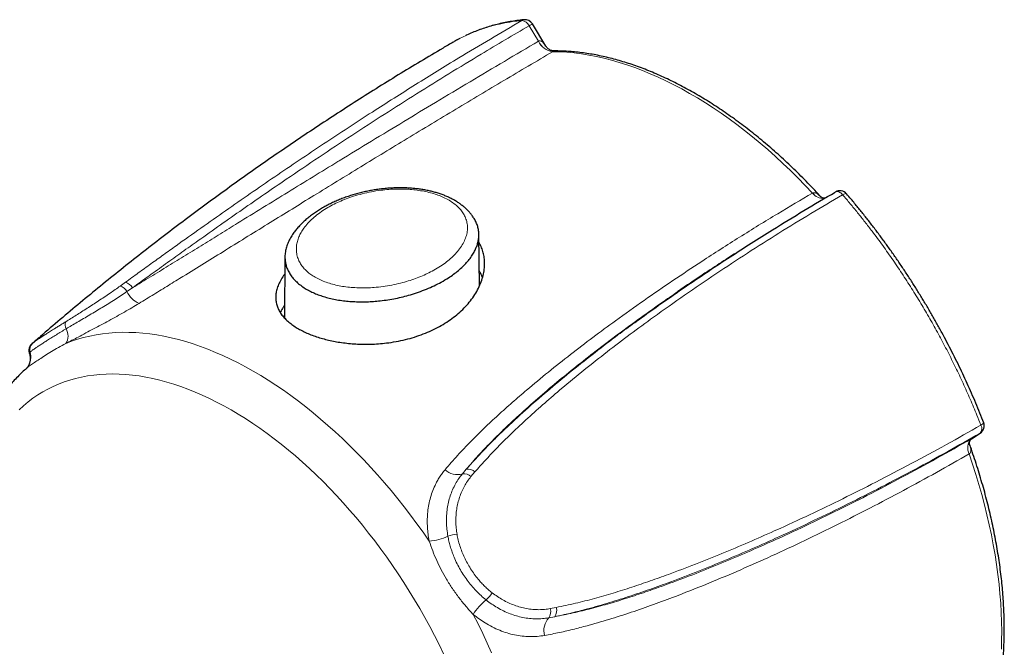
# Model space of a CAD drawing. Header units: millimetres. Extents: x 8 to 913, y 12 to 2661.
# Tile 4 of 39: x 691 to 747, y 192 to 228. Entities that reach past the tile are written whole.
import ezdxf

# ---------------------------------------------------------------- set-up
doc = ezdxf.new("R2010")
doc.units = ezdxf.units.MM

msp = doc.modelspace()

# ---------------------------------------------------------------- linework, layer by layer
at = {"color": 8, "linetype": 'Continuous', "lineweight": 0}
for p, q in [((720.837, 226.362), (720.309, 227.242)), ((720.833, 226.36), (720.837, 226.362)), ((721.637, 225.764), (721.635, 225.763)), ((736.427, 217.73), (736.429, 217.731)), ((697.039, 212.445), (697.342, 212.664)), ((697.735, 212.341), (697.423, 212.128)), ((745.453, 203.753), (745.951, 204.076)), ((745.966, 204.085), (745.951, 204.076)), ((745.449, 203.751), (745.453, 203.753)), ((745.453, 203.753), (745.466, 203.763)), ((745.335, 202.898), (745.333, 202.897)), ((716.503, 201.766), (716.725, 202.028)), ((717.217, 201.871), (716.994, 201.609)), ((721.5, 194.103), (721.842, 194.168)), ((721.758, 193.646), (721.418, 193.582))]:
    msp.add_line(p, q, dxfattribs=at)
at = {"color": 7, "linetype": 'Continuous', "lineweight": 30}
for p, q in [((721.253, 226.081), (720.496, 227.343)), ((717.47, 212.441), (717.441, 215.378)), ((706.411, 214.117), (706.378, 210.635)), ((731.987, 214.27), (731.51, 213.96)), ((692.034, 209.174), (692.062, 209.197)), ((691.708, 207.758), (691.704, 207.754)), ((745.467, 203.762), (745.966, 204.085))]:
    msp.add_line(p, q, dxfattribs=at)
at = {"color": 8, "linetype": 'Continuous', "lineweight": 0, "flags": 128}
for points in [[(719.888, 227.54), (719.961, 227.572), (720.019, 227.583)], [(736.427, 217.73), (736.012, 218.167), (735.592, 218.594), (735.169, 219.011), (734.741, 219.417), (734.311, 219.813), (733.877, 220.198), (733.441, 220.572), (733.002, 220.934), (732.56, 221.285), (732.117, 221.624), (731.672, 221.951), (731.226, 222.266), (730.778, 222.568), (730.33, 222.857), (729.881, 223.134), (729.432, 223.398), (728.983, 223.648), (728.535, 223.885), (728.086, 224.109), (727.639, 224.319), (727.193, 224.515), (726.749, 224.697), (726.306, 224.865), (725.866, 225.019), (725.428, 225.159), (724.992, 225.284), (724.559, 225.395), (724.13, 225.491), (723.704, 225.573), (723.282, 225.641), (722.863, 225.693), (722.449, 225.731), (722.04, 225.754), (721.635, 225.763)], [(738.135, 217.632), (738.082, 217.687), (738.027, 217.733), (737.97, 217.77), (737.914, 217.797), (737.859, 217.812), (737.807, 217.816), (737.76, 217.808), (737.718, 217.788)], [(738.355, 217.686), (738.339, 217.697), (738.305, 217.7), (738.258, 217.689), (738.201, 217.666), (738.135, 217.632)], [(693.946, 209.171), (694.276, 209.3), (694.613, 209.414), (694.956, 209.514), (695.307, 209.6), (695.664, 209.671), (696.027, 209.728), (696.395, 209.771), (696.77, 209.798), (697.15, 209.812), (697.535, 209.811), (697.925, 209.795), (698.32, 209.765), (698.718, 209.72), (699.121, 209.661), (699.528, 209.587), (699.939, 209.499), (700.352, 209.397), (700.769, 209.281), (701.188, 209.15), (701.609, 209.005), (702.033, 208.846), (702.458, 208.674), (702.885, 208.487), (703.313, 208.287), (703.742, 208.074), (704.172, 207.847), (704.602, 207.607), (705.032, 207.354), (705.462, 207.088), (705.891, 206.81), (706.32, 206.518), (706.747, 206.215), (707.173, 205.9), (707.597, 205.573), (708.019, 205.234), (708.439, 204.884), (708.856, 204.522), (709.27, 204.15), (709.681, 203.767), (710.089, 203.374), (710.493, 202.97), (710.893, 202.557), (711.289, 202.134), (711.68, 201.702), (712.067, 201.261), (712.448, 200.811), (712.824, 200.353), (713.194, 199.886), (713.559, 199.412), (713.917, 198.931), (714.27, 198.443), (714.615, 197.948)], [(715.437, 191.542), (715.183, 192.061), (714.921, 192.578), (714.65, 193.091), (714.37, 193.6), (714.083, 194.105), (713.788, 194.605), (713.485, 195.101), (713.175, 195.591), (712.858, 196.075), (712.533, 196.553), (712.202, 197.026), (711.865, 197.491), (711.521, 197.949), (711.172, 198.4), (710.816, 198.843), (710.455, 199.278), (710.089, 199.705), (709.719, 200.123), (709.343, 200.532), (708.963, 200.932), (708.579, 201.322), (708.191, 201.702), (707.8, 202.072), (707.405, 202.432), (707.008, 202.781), (706.608, 203.119), (706.205, 203.446), (705.8, 203.761), (705.394, 204.065), (704.986, 204.357), (704.577, 204.637), (704.167, 204.904), (703.757, 205.159), (703.346, 205.402), (702.935, 205.631), (702.525, 205.848), (702.115, 206.051), (701.706, 206.241), (701.298, 206.417), (700.892, 206.58), (700.488, 206.729), (700.086, 206.864), (699.686, 206.986), (699.289, 207.093), (698.895, 207.186), (698.505, 207.265), (698.117, 207.33), (697.734, 207.381), (697.355, 207.417), (696.98, 207.439), (696.61, 207.446), (696.245, 207.439), (695.886, 207.418), (695.531, 207.382), (695.183, 207.333), (694.84, 207.268), (694.504, 207.19), (694.174, 207.097), (693.851, 206.991), (693.535, 206.87), (693.226, 206.735), (692.925, 206.587), (692.631, 206.425), (692.346, 206.249)], [(692.346, 206.249), (692.068, 206.06), (691.799, 205.857), (691.538, 205.641), (691.286, 205.412)], [(745.999, 204.534), (746.062, 204.573), (746.112, 204.61), (746.145, 204.643), (746.16, 204.67), (746.16, 204.687)], [(747.164, 191.8), (747.179, 192.31), (747.183, 192.826), (747.175, 193.349), (747.156, 193.878), (747.126, 194.413), (747.084, 194.953), (747.031, 195.499), (746.966, 196.049), (746.891, 196.604), (746.804, 197.163), (746.706, 197.726), (746.597, 198.292), (746.476, 198.861), (746.345, 199.433), (746.203, 200.007), (746.05, 200.583), (745.887, 201.16), (745.713, 201.738), (745.528, 202.318), (745.333, 202.897)], [(717.119, 193.777), (717.395, 193.237), (717.662, 192.694), (717.921, 192.147), (718.17, 191.599)]]:
    msp.add_lwpolyline(points, dxfattribs=at)
at = {"color": 8, "linetype": 'Continuous', "lineweight": 0}
for centre, radius, start, end in [((719.836, 227.021), 0.522, 25.0507, 84.2415), ((721.183, 225.843), 1.649, 114.6111, 121.9948), ((721.81, 226.835), 1.086, 205.9453, 260.7654), ((721.812, 226.832), 1.083, 205.7156, 260.6643), ((737.06, 218.203), 0.79, 216.7545, 271.9147), ((737.061, 218.205), 0.79, 216.8645, 272.0917), ((696.818, 211.786), 0.695, 29.4538, 71.4088), ((697.129, 212.005), 0.693, 29.0283, 72.0673), ((698.693, 212.738), 1.41, 205.6706, 245.5967), ((694.314, 210.234), 0.413, 153.629, 211.9744), ((693.245, 209.609), 0.826, 328.0415, 29.4863), ((692.386, 208.824), 0.494, 130.999, 196.3551), ((690.981, 208.403), 0.973, 325.0316, 16.8753), ((745.668, 204.337), 0.385, 317.2348, 30.7661), ((745.99, 203.243), 0.742, 136.7939, 207.7589), ((745.993, 203.243), 0.743, 136.5949, 207.6277), ((716.209, 202.71), 0.989, 225.9062, 287.3013), ((716.608, 201.249), 0.527, 42.9237, 101.4306), ((716.837, 201.531), 0.51, 41.8901, 102.685), ((716.269, 196.727), 1.607, 92.485, 111.453), ((714.453, 200.783), 2.84, 273.2628, 295.621), ((716.556, 196.016), 1.927, 312.5239, 328.3617), ((719.914, 191.994), 3.315, 128.3041, 147.4586), ((720.949, 193.923), 0.58, 323.8997, 18.071), ((721.312, 193.985), 0.56, 322.7653, 19.064), ((722.214, 192.862), 1.074, 137.8946, 195.3354)]:
    msp.add_arc(centre, radius, start, end, dxfattribs=at)
at = {"color": 7, "linetype": 'Continuous', "lineweight": 30}
for centre, start, end in [((720.067, 227.085), 30.9813, 95.5076), ((737.976, 217.36), 40.711, 120.1663), ((745.694, 204.505), 302.9467, 21.3628)]:
    msp.add_arc(centre, 0.5, start, end, dxfattribs=at)
at = {"color": 8, "linetype": 'Continuous', "lineweight": 0}
for points, knots in [([(697.342, 212.664), (697.585, 212.839), (698.07, 213.19), (698.79, 213.709), (699.505, 214.223), (700.456, 214.903), (701.635, 215.742), (703.041, 216.731), (704.438, 217.702), (705.833, 218.659), (707.224, 219.602), (708.615, 220.53), (710.001, 221.443), (711.335, 222.307), (712.616, 223.126), (713.845, 223.9), (715.072, 224.662), (716.489, 225.528), (718.096, 226.494), (719.291, 227.191), (719.888, 227.54)], [0, 0, 0, 0, 0.030514, 0.061029, 0.091607, 0.122186, 0.183572, 0.244961, 0.306481, 0.368002, 0.42997, 0.491938, 0.553959, 0.615979, 0.671298, 0.726616, 0.78196, 0.837304, 0.918643, 1, 1, 1, 1]), ([(719.888, 227.54), (719.761, 227.527), (719.432, 227.491), (718.911, 227.405), (718.328, 227.275), (717.76, 227.11), (717.208, 226.911), (716.716, 226.702), (716.417, 226.545), (716.288, 226.477)], [0, 0, 0, 0, 0.0978048, 0.2541553, 0.4107208, 0.5679379, 0.7253735, 0.881724, 1, 1, 1, 1]), ([(720.309, 227.242), (719.853, 226.976), (718.941, 226.445), (717.419, 225.537), (715.74, 224.517), (713.905, 223.377), (712.062, 222.207), (710.212, 221.007), (708.353, 219.777), (706.696, 218.659), (705.242, 217.664), (703.994, 216.799), (702.738, 215.92), (701.59, 215.108), (700.551, 214.367), (699.622, 213.701), (698.685, 213.027), (698.052, 212.569), (697.735, 212.341)], [0, 0, 0, 0, 0.061935, 0.12387, 0.206498, 0.28913, 0.371758, 0.454719, 0.537686, 0.620644, 0.67563, 0.730625, 0.785615, 0.840595, 0.880446, 0.920309, 0.960163, 1, 1, 1, 1]), ([(697.735, 212.341), (698.077, 212.55), (698.762, 212.967), (699.773, 213.587), (700.774, 214.202), (701.763, 214.811), (702.744, 215.416), (703.878, 216.115), (705.163, 216.906), (706.594, 217.786), (708.014, 218.657), (708.981, 219.249), (710.092, 219.927), (711.344, 220.69), (713.168, 221.795), (715.035, 222.919), (716.945, 224.061), (718.897, 225.221), (720.188, 225.98), (720.833, 226.36)], [0, 0, 0, 0, 0.040962, 0.081941, 0.122944, 0.163964, 0.204983, 0.245972, 0.307249, 0.368535, 0.429824, 0.491105, 0.494693, 0.575173, 0.655658, 0.736139, 0.824091, 0.912047, 1, 1, 1, 1]), ([(720.837, 226.362), (720.858, 226.371), (720.903, 226.39), (720.97, 226.375), (721.029, 226.343), (721.098, 226.29), (721.174, 226.203), (721.229, 226.125), (721.253, 226.082), (721.253, 226.081)], [0, 0, 0, 0, 0.1249515, 0.271281, 0.3902108, 0.5121625, 0.7524848, 0.9983428, 1, 1, 1, 1]), ([(721.635, 225.763), (721.176, 225.493), (720.256, 224.952), (718.877, 224.135), (717.501, 223.316), (716.127, 222.494), (714.746, 221.663), (713.385, 220.84), (712.043, 220.026), (710.721, 219.22), (709.392, 218.406), (708.09, 217.606), (706.815, 216.822), (705.567, 216.052), (704.31, 215.275), (703.065, 214.505), (701.834, 213.744), (700.749, 213.074), (699.788, 212.483), (698.956, 211.971), (698.393, 211.627), (698.111, 211.454)], [0, 0, 0, 0, 0.061534, 0.123073, 0.183452, 0.243831, 0.304232, 0.364633, 0.421564, 0.478496, 0.535455, 0.592414, 0.644827, 0.69724, 0.7497, 0.80216, 0.851538, 0.900915, 0.933944, 0.966976, 1, 1, 1, 1]), ([(721.739, 225.807), (721.736, 225.807), (721.727, 225.807), (721.696, 225.796), (721.655, 225.774), (721.637, 225.764)], [0, 0, 0, 0, 0.205201, 0.636812, 1, 1, 1, 1]), ([(708.126, 212.944), (708.225, 212.891), (708.423, 212.785), (708.758, 212.653), (709.115, 212.542), (709.491, 212.456), (709.88, 212.394), (710.291, 212.353), (710.719, 212.335), (711.162, 212.341), (711.631, 212.372), (712.121, 212.432), (712.626, 212.523), (713.098, 212.635), (713.536, 212.765), (713.941, 212.907), (714.327, 213.066), (714.709, 213.248), (715.082, 213.456), (715.439, 213.689), (715.762, 213.938), (716.051, 214.204), (716.3, 214.485), (716.506, 214.781), (716.662, 215.087), (716.76, 215.389), (716.8, 215.685), (716.788, 215.971), (716.723, 216.241), (716.611, 216.49), (716.463, 216.717), (716.271, 216.934), (716.034, 217.137), (715.755, 217.322), (715.448, 217.482), (715.12, 217.616), (714.78, 217.726), (714.417, 217.816), (714.035, 217.884), (713.64, 217.931), (713.218, 217.957), (712.775, 217.961), (712.313, 217.938), (711.827, 217.889), (711.322, 217.808), (710.805, 217.693), (710.327, 217.557), (709.888, 217.403), (709.487, 217.238), (709.109, 217.055), (708.742, 216.848), (708.392, 216.617), (708.065, 216.36), (707.777, 216.088), (707.545, 215.819), (707.365, 215.556), (707.23, 215.304), (707.131, 215.046), (707.069, 214.777), (707.051, 214.499), (707.084, 214.214), (707.167, 213.947), (707.295, 213.702), (707.457, 213.479), (707.654, 213.278), (707.877, 213.098), (708.043, 212.995), (708.126, 212.944)], [0, 0, 0, 0, 0.013279, 0.026605, 0.039889, 0.053115, 0.066381, 0.079616, 0.094106, 0.108633, 0.123132, 0.140409, 0.157729, 0.175016, 0.190491, 0.20601, 0.221532, 0.237012, 0.254664, 0.272375, 0.290084, 0.307732, 0.325874, 0.344099, 0.362308, 0.380427, 0.396785, 0.413183, 0.429525, 0.443374, 0.457262, 0.471101, 0.485007, 0.498965, 0.512869, 0.525581, 0.538333, 0.55105, 0.564241, 0.577468, 0.590667, 0.605834, 0.62104, 0.636216, 0.654371, 0.672571, 0.690735, 0.706881, 0.723074, 0.739269, 0.755418, 0.773429, 0.791506, 0.809577, 0.82758, 0.84245, 0.857368, 0.872278, 0.887135, 0.903173, 0.919251, 0.935274, 0.948886, 0.962536, 0.976138, 0.988069, 1, 1, 1, 1]), ([(715.521, 202), (715.757, 202.275), (716.228, 202.823), (716.974, 203.608), (717.743, 204.369), (718.534, 205.107), (719.341, 205.826), (720.293, 206.645), (721.394, 207.558), (722.653, 208.555), (723.928, 209.527), (725.323, 210.554), (726.837, 211.632), (728.473, 212.756), (730.283, 213.957), (732.271, 215.229), (734.372, 216.523), (735.765, 217.341), (736.427, 217.73)], [0, 0, 0, 0, 0.040864, 0.081745, 0.122652, 0.163578, 0.204503, 0.245395, 0.306339, 0.367292, 0.428248, 0.489197, 0.564897, 0.640602, 0.716304, 0.81388, 0.911457, 1, 1, 1, 1]), ([(738.135, 217.632), (737.53, 217.277), (736.32, 216.566), (734.514, 215.458), (732.715, 214.318), (730.925, 213.142), (729.144, 211.929), (727.52, 210.78), (726.051, 209.703), (724.736, 208.705), (723.434, 207.679), (722.251, 206.706), (721.184, 205.794), (720.233, 204.945), (719.3, 204.07), (718.489, 203.261), (717.793, 202.529), (717.409, 202.091), (717.217, 201.871)], [0, 0, 0, 0, 0.082581, 0.165167, 0.247748, 0.330395, 0.413046, 0.495691, 0.558148, 0.620613, 0.683074, 0.745526, 0.793065, 0.840615, 0.888158, 0.935686, 0.967844, 1, 1, 1, 1]), ([(736.429, 217.731), (736.45, 217.74), (736.497, 217.759), (736.574, 217.746), (736.647, 217.717), (736.732, 217.667), (736.824, 217.594), (736.888, 217.525), (736.917, 217.495)], [0, 0, 0, 0, 0.132996, 0.291048, 0.417049, 0.546287, 0.79492, 1, 1, 1, 1]), ([(745.999, 204.534), (745.924, 204.724), (745.728, 205.217), (745.393, 206.012), (744.989, 206.918), (744.562, 207.821), (744.115, 208.717), (743.648, 209.603), (743.162, 210.48), (742.656, 211.348), (742.127, 212.21), (741.578, 213.065), (741.007, 213.912), (740.419, 214.744), (739.881, 215.469), (739.403, 216.09), (738.987, 216.613), (738.565, 217.128), (738.278, 217.464), (738.135, 217.632)], [0, 0, 0, 0, 0.040384, 0.104941, 0.169588, 0.234503, 0.299509, 0.364111, 0.428712, 0.493673, 0.558633, 0.624713, 0.690793, 0.757256, 0.82372, 0.867719, 0.911747, 0.955859, 1, 1, 1, 1]), ([(693.945, 210.417), (694.039, 210.476), (694.228, 210.593), (694.528, 210.781), (694.838, 210.976), (695.158, 211.179), (695.481, 211.386), (695.808, 211.599), (696.137, 211.817), (696.455, 212.033), (696.757, 212.242), (696.945, 212.377), (697.039, 212.445)], [0, 0, 0, 0, 0.098626, 0.197254, 0.298598, 0.399942, 0.501201, 0.602458, 0.706645, 0.810829, 0.905117, 1, 1, 1, 1]), ([(697.423, 212.128), (697.312, 212.054), (697.091, 211.905), (696.743, 211.681), (696.385, 211.456), (696.023, 211.233), (695.662, 211.015), (695.304, 210.802), (694.946, 210.591), (694.601, 210.388), (694.271, 210.195), (694.067, 210.075), (693.964, 210.015)], [0, 0, 0, 0, 0.099233, 0.199158, 0.301244, 0.404069, 0.503299, 0.603198, 0.705205, 0.807942, 0.903664, 1, 1, 1, 1]), ([(728.767, 212.13), (728.454, 211.915), (727.701, 211.398), (726.521, 210.556), (725.227, 209.608), (723.998, 208.674), (722.835, 207.759), (721.736, 206.86), (720.654, 205.939), (719.692, 205.077), (718.848, 204.282), (718.116, 203.556), (717.403, 202.811), (716.951, 202.289), (716.725, 202.028)], [0, 0, 0, 0, 0.072728, 0.174782, 0.2769, 0.379017, 0.469048, 0.559078, 0.649214, 0.739348, 0.804433, 0.869517, 0.934761, 1, 1, 1, 1]), ([(698.111, 211.454), (697.976, 211.373), (697.705, 211.21), (697.28, 210.964), (696.841, 210.717), (696.398, 210.474), (695.956, 210.236), (695.518, 210.003), (695.079, 209.772), (694.669, 209.556), (694.289, 209.355), (694.061, 209.233), (693.946, 209.171)], [0, 0, 0, 0, 0.100845, 0.20238, 0.306101, 0.410581, 0.511428, 0.612986, 0.716817, 0.821449, 0.910463, 1, 1, 1, 1]), ([(692.062, 209.197), (692.08, 209.211), (692.116, 209.238), (692.201, 209.3), (692.309, 209.375), (692.44, 209.464), (692.594, 209.566), (692.769, 209.68), (692.966, 209.806), (693.165, 209.931), (693.359, 210.052), (693.544, 210.167), (693.738, 210.288), (693.876, 210.374), (693.945, 210.417)], [0, 0, 0, 0, 0.087009, 0.174636, 0.264063, 0.354053, 0.444462, 0.535393, 0.627958, 0.721091, 0.790108, 0.859676, 0.929534, 1, 1, 1, 1]), ([(716.725, 202.028), (716.909, 202.236), (717.276, 202.651), (717.848, 203.251), (718.432, 203.838), (719.227, 204.605), (720.244, 205.534), (721.492, 206.612), (722.761, 207.656), (724.05, 208.673), (725.232, 209.576), (725.99, 210.131), (726.307, 210.363)], [0, 0, 0, 0, 0.064295, 0.128593, 0.193021, 0.257449, 0.386769, 0.516095, 0.645691, 0.775288, 0.905798, 1, 1, 1, 1]), ([(693.964, 210.015), (693.868, 209.958), (693.673, 209.842), (693.402, 209.676), (693.145, 209.515), (692.909, 209.365), (692.696, 209.228), (692.503, 209.103), (692.332, 208.991), (692.197, 208.9), (692.093, 208.829), (692.016, 208.773), (691.954, 208.724), (691.926, 208.698), (691.912, 208.685)], [0, 0, 0, 0, 0.089663, 0.179964, 0.272181, 0.365019, 0.454667, 0.544853, 0.636722, 0.729177, 0.796403, 0.864021, 0.931637, 1, 1, 1, 1]), ([(693.946, 209.171), (693.802, 209.095), (693.511, 208.942), (693.122, 208.71), (692.761, 208.487), (692.443, 208.283), (692.166, 208.101), (691.932, 207.937), (691.777, 207.825), (691.718, 207.768), (691.708, 207.758)], [0, 0, 0, 0, 0.13988, 0.280854, 0.42481, 0.569672, 0.702691, 0.836417, 0.972516, 1, 1, 1, 1]), ([(691.912, 208.685), (691.898, 208.669), (691.87, 208.639), (691.87, 208.625), (691.87, 208.619)], [0, 0, 0, 0, 0.519501, 1, 1, 1, 1]), ([(721.842, 194.168), (722.207, 194.245), (722.939, 194.398), (724.019, 194.677), (725.088, 194.984), (726.144, 195.319), (727.189, 195.675), (728.396, 196.107), (729.76, 196.622), (731.275, 197.23), (732.771, 197.862), (733.788, 198.31), (734.953, 198.834), (736.261, 199.437), (738.153, 200.349), (740.081, 201.317), (742.044, 202.342), (744.041, 203.423), (745.346, 204.164), (745.999, 204.534)], [0, 0, 0, 0, 0.040897, 0.081812, 0.12275, 0.163707, 0.204661, 0.245585, 0.306764, 0.367952, 0.429143, 0.490326, 0.494067, 0.574364, 0.654668, 0.734968, 0.82331, 0.911657, 1, 1, 1, 1]), ([(745.951, 204.076), (745.339, 203.729), (744.117, 203.034), (742.249, 202.018), (740.357, 201.023), (738.438, 200.05), (736.492, 199.102), (734.679, 198.258), (733.007, 197.511), (731.48, 196.858), (729.935, 196.229), (728.496, 195.676), (727.167, 195.193), (725.951, 194.779), (724.72, 194.393), (723.608, 194.081), (722.621, 193.83), (722.046, 193.707), (721.758, 193.646)], [0, 0, 0, 0, 0.082599, 0.165202, 0.2478, 0.330462, 0.41313, 0.49579, 0.558248, 0.620715, 0.683178, 0.745631, 0.793155, 0.840689, 0.888216, 0.93573, 0.967865, 1, 1, 1, 1]), ([(721.758, 193.646), (722.11, 193.715), (722.815, 193.853), (723.857, 194.11), (724.889, 194.397), (725.912, 194.712), (726.926, 195.049), (728.099, 195.462), (729.426, 195.957), (730.904, 196.544), (732.368, 197.157), (733.364, 197.594), (734.507, 198.105), (735.794, 198.697), (737.663, 199.596), (739.57, 200.553), (741.514, 201.569), (743.495, 202.642), (744.798, 203.381), (745.449, 203.751)], [0, 0, 0, 0, 0.040962, 0.081941, 0.122944, 0.163964, 0.204983, 0.245972, 0.307249, 0.368535, 0.429824, 0.491105, 0.494693, 0.575173, 0.655658, 0.736139, 0.824091, 0.912047, 1, 1, 1, 1]), ([(745.359, 203.439), (745.373, 203.397), (745.404, 203.306), (745.425, 203.19), (745.429, 203.092), (745.419, 203.016), (745.393, 202.943), (745.353, 202.912), (745.335, 202.898)], [0, 0, 0, 0, 0.213755, 0.463135, 0.587276, 0.71397, 0.869297, 1, 1, 1, 1]), ([(745.333, 202.897), (744.714, 202.545), (743.476, 201.842), (741.594, 200.818), (739.718, 199.83), (737.848, 198.882), (735.983, 197.973), (734.148, 197.116), (732.344, 196.312), (730.571, 195.561), (728.964, 194.923), (727.529, 194.386), (726.271, 193.944), (725, 193.532), (723.867, 193.2), (722.877, 192.94), (722.033, 192.741), (721.463, 192.632), (721.179, 192.578)], [0, 0, 0, 0, 0.082062, 0.164127, 0.246188, 0.325166, 0.404148, 0.483125, 0.556006, 0.628892, 0.701769, 0.752001, 0.802243, 0.852478, 0.902701, 0.935134, 0.967571, 1, 1, 1, 1]), ([(714.615, 197.948), (714.592, 198.078), (714.547, 198.338), (714.512, 198.729), (714.501, 199.118), (714.52, 199.517), (714.571, 199.921), (714.659, 200.331), (714.783, 200.728), (714.924, 201.066), (715.068, 201.345), (715.204, 201.573), (715.354, 201.792), (715.466, 201.931), (715.521, 202)], [0, 0, 0, 0, 0.085624, 0.171249, 0.258771, 0.346294, 0.443748, 0.541202, 0.641312, 0.741423, 0.805705, 0.869988, 0.934994, 1, 1, 1, 1]), ([(715.681, 198.222), (715.661, 198.353), (715.619, 198.616), (715.596, 199.011), (715.602, 199.405), (715.64, 199.79), (715.71, 200.163), (715.811, 200.522), (715.944, 200.87), (716.106, 201.196), (716.291, 201.497), (716.433, 201.676), (716.503, 201.766)], [0, 0, 0, 0, 0.099471, 0.199636, 0.301966, 0.405034, 0.504502, 0.604643, 0.706914, 0.809926, 0.904663, 1, 1, 1, 1]), ([(716.994, 201.609), (716.926, 201.522), (716.789, 201.349), (716.614, 201.063), (716.463, 200.759), (716.34, 200.438), (716.245, 200.106), (716.178, 199.761), (716.139, 199.405), (716.13, 199.044), (716.148, 198.686), (716.182, 198.45), (716.199, 198.332)], [0, 0, 0, 0, 0.098641, 0.197284, 0.298727, 0.400173, 0.500062, 0.599952, 0.702623, 0.805294, 0.902333, 1, 1, 1, 1]), ([(716.199, 198.332), (716.22, 198.221), (716.262, 198), (716.358, 197.667), (716.477, 197.336), (716.62, 197.007), (716.785, 196.686), (716.972, 196.37), (717.179, 196.065), (717.387, 195.796), (717.589, 195.564), (717.78, 195.366), (717.982, 195.177), (718.125, 195.062), (718.197, 195.005)], [0, 0, 0, 0, 0.087314, 0.174636, 0.26434, 0.354052, 0.444722, 0.535393, 0.628244, 0.721091, 0.790241, 0.859389, 0.929696, 1, 1, 1, 1]), ([(717.119, 193.777), (716.98, 193.928), (716.703, 194.23), (716.307, 194.72), (715.934, 195.236), (715.598, 195.767), (715.302, 196.301), (715.042, 196.837), (714.809, 197.389), (714.68, 197.761), (714.615, 197.948)], [0, 0, 0, 0, 0.126545, 0.253122, 0.383268, 0.513421, 0.633627, 0.753827, 0.876928, 1, 1, 1, 1]), ([(717.859, 194.595), (717.76, 194.677), (717.564, 194.84), (717.283, 195.114), (717.016, 195.409), (716.768, 195.724), (716.543, 196.05), (716.338, 196.39), (716.155, 196.745), (716.01, 197.079), (715.897, 197.385), (715.81, 197.661), (715.736, 197.941), (715.7, 198.128), (715.681, 198.222)], [0, 0, 0, 0, 0.089979, 0.179964, 0.272489, 0.365018, 0.454935, 0.544852, 0.637016, 0.729177, 0.796365, 0.863551, 0.931776, 1, 1, 1, 1]), ([(718.197, 195.005), (718.295, 194.932), (718.492, 194.787), (718.804, 194.597), (719.128, 194.431), (719.463, 194.293), (719.804, 194.183), (720.153, 194.103), (720.506, 194.054), (720.851, 194.039), (721.184, 194.054), (721.395, 194.087), (721.5, 194.103)], [0, 0, 0, 0, 0.0986263, 0.1972542, 0.2985979, 0.3999423, 0.5012006, 0.6024583, 0.7066446, 0.8108289, 0.9051168, 1, 1, 1, 1]), ([(721.418, 193.582), (721.298, 193.564), (721.059, 193.527), (720.691, 193.516), (720.317, 193.538), (719.943, 193.595), (719.574, 193.686), (719.21, 193.808), (718.849, 193.965), (718.501, 194.151), (718.169, 194.359), (717.962, 194.517), (717.859, 194.595)], [0, 0, 0, 0, 0.099233, 0.199158, 0.301244, 0.404069, 0.503299, 0.603198, 0.705205, 0.807942, 0.903664, 1, 1, 1, 1]), ([(721.179, 192.578), (721.04, 192.557), (720.763, 192.515), (720.337, 192.504), (719.905, 192.532), (719.472, 192.603), (719.046, 192.714), (718.624, 192.865), (718.205, 193.056), (717.813, 193.278), (717.449, 193.517), (717.229, 193.69), (717.119, 193.777)], [0, 0, 0, 0, 0.10119, 0.20238, 0.306481, 0.41058, 0.511784, 0.612986, 0.717218, 0.821448, 0.910463, 1, 1, 1, 1])]:
    msp.add_open_spline(points, degree=3, knots=knots, dxfattribs=at)
at = {"color": 7, "linetype": 'Continuous', "lineweight": 30}
for points, knots in [([(720.019, 227.583), (720.005, 227.581), (719.861, 227.57), (719.593, 227.535), (719.213, 227.477), (718.841, 227.405), (718.475, 227.321), (718.117, 227.224), (717.765, 227.114), (717.417, 226.992), (717.076, 226.855), (716.839, 226.754), (716.718, 226.694), (716.706, 226.688)], [0, 0, 0, 0, 0.011886, 0.120903, 0.230241, 0.340016, 0.447541, 0.555352, 0.663386, 0.771585, 0.879889, 0.988236, 1, 1, 1, 1]), ([(715.989, 226.314), (715.793, 226.2), (715.17, 225.838), (714.125, 225.217), (712.856, 224.448), (711.595, 223.666), (710.341, 222.873), (709.095, 222.068), (707.856, 221.251), (706.626, 220.422), (705.403, 219.582), (704.189, 218.73), (702.982, 217.866), (701.783, 216.991), (700.593, 216.104), (699.411, 215.205), (698.237, 214.296), (697.072, 213.375), (695.915, 212.442), (694.767, 211.498), (693.627, 210.543), (692.717, 209.768), (692.189, 209.307), (692.035, 209.173)], [0, 0, 0, 0, 0.023019, 0.073343, 0.123665, 0.173985, 0.224304, 0.274621, 0.324938, 0.375255, 0.425573, 0.475891, 0.526211, 0.576533, 0.626857, 0.677184, 0.727515, 0.77785, 0.82819, 0.878534, 0.928885, 0.979241, 1, 1, 1, 1]), ([(716.288, 226.477), (716.245, 226.456), (716.144, 226.406), (716.047, 226.346), (715.991, 226.311)], [0, 0, 0, 0, 0.415225, 1, 1, 1, 1]), ([(721.738, 225.808), (721.727, 225.808), (721.694, 225.808), (721.629, 225.818), (721.547, 225.841), (721.463, 225.88), (721.39, 225.928), (721.33, 225.981), (721.283, 226.034), (721.263, 226.066), (721.253, 226.081)], [0, 0, 0, 0, 0.06862, 0.201213, 0.34144, 0.485144, 0.623697, 0.751331, 0.885021, 1, 1, 1, 1]), ([(736.919, 217.492), (736.893, 217.521), (736.739, 217.692), (736.453, 217.995), (736.061, 218.401), (735.666, 218.798), (735.267, 219.185), (734.865, 219.564), (734.459, 219.934), (734.051, 220.294), (733.64, 220.644), (733.227, 220.984), (732.812, 221.314), (732.394, 221.633), (731.975, 221.942), (731.555, 222.241), (731.133, 222.528), (730.71, 222.804), (730.286, 223.069), (729.862, 223.323), (729.437, 223.565), (729.012, 223.796), (728.588, 224.014), (728.164, 224.221), (727.74, 224.415), (727.317, 224.597), (726.895, 224.767), (726.475, 224.924), (726.056, 225.069), (725.639, 225.201), (725.224, 225.32), (724.812, 225.427), (724.402, 225.52), (723.995, 225.601), (723.591, 225.668), (723.19, 225.723), (722.792, 225.764), (722.399, 225.792), (722.048, 225.807), (721.829, 225.807), (721.739, 225.806)], [0, 0, 0, 0, 0.0056017, 0.0326773, 0.0597557, 0.086837, 0.1139214, 0.141009, 0.1681, 0.1951943, 0.2222922, 0.2493937, 0.2764988, 0.3036075, 0.3307198, 0.3578356, 0.3849549, 0.4120774, 0.4392029, 0.4663311, 0.4934617, 0.5205943, 0.5477281, 0.5748627, 0.6019968, 0.6291296, 0.6562599, 0.6833865, 0.7105079, 0.7376226, 0.7647287, 0.7918244, 0.8189075, 0.8459759, 0.8730271, 0.9000587, 0.9270683, 0.9540535, 0.9810117, 1, 1, 1, 1]), ([(717.12, 216.363), (717.099, 216.394), (717.042, 216.479), (716.936, 216.609), (716.803, 216.753), (716.658, 216.891), (716.503, 217.02), (716.338, 217.141), (716.162, 217.256), (715.973, 217.365), (715.774, 217.466), (715.567, 217.559), (715.352, 217.643), (715.131, 217.719), (714.905, 217.785), (714.673, 217.844), (714.435, 217.894), (714.188, 217.937), (713.935, 217.971), (713.677, 217.998), (713.414, 218.016), (713.146, 218.026), (712.875, 218.027), (712.601, 218.02), (712.325, 218.005), (712.045, 217.98), (711.763, 217.947), (711.48, 217.905), (711.196, 217.854), (710.912, 217.794), (710.629, 217.725), (710.347, 217.647), (710.067, 217.56), (709.791, 217.464), (709.519, 217.359), (709.252, 217.245), (708.991, 217.123), (708.737, 216.992), (708.491, 216.853), (708.254, 216.705), (708.026, 216.55), (707.81, 216.388), (707.605, 216.219), (707.413, 216.043), (707.234, 215.861), (707.07, 215.674), (706.94, 215.512), (706.871, 215.409), (706.847, 215.373)], [0, 0, 0, 0, 0.011046, 0.029599, 0.048226, 0.06693, 0.085739, 0.103886, 0.122952, 0.142258, 0.161718, 0.181246, 0.200754, 0.220192, 0.239523, 0.258557, 0.27832, 0.298207, 0.318348, 0.338753, 0.359424, 0.380354, 0.401522, 0.422845, 0.444537, 0.466644, 0.489088, 0.511878, 0.535011, 0.558474, 0.582281, 0.606436, 0.63093, 0.65569, 0.680702, 0.705947, 0.731398, 0.757023, 0.78278, 0.808625, 0.8345, 0.860325, 0.88604, 0.911593, 0.936937, 0.961999, 0.986658, 1, 1, 1, 1]), ([(726.307, 210.363), (726.429, 210.453), (726.991, 210.868), (728.001, 211.583), (729.288, 212.477), (730.533, 213.317), (731.734, 214.108), (732.939, 214.884), (734.337, 215.763), (735.929, 216.738), (737.121, 217.438), (737.718, 217.788)], [0, 0, 0, 0, 0.032843, 0.15099, 0.269138, 0.374458, 0.479778, 0.585145, 0.690512, 0.84524, 1, 1, 1, 1]), ([(737.122, 217.436), (737.122, 217.436), (737.101, 217.433), (737.055, 217.436), (736.995, 217.45), (736.95, 217.472), (736.93, 217.485), (736.919, 217.494), (736.918, 217.495), (736.918, 217.495)], [0, 0, 0, 0, 0.0004228, 0.2170076, 0.4414405, 0.6584661, 0.7632804, 0.8666605, 1, 1, 1, 1]), ([(746.16, 204.687), (746.146, 204.724), (746.059, 204.949), (745.891, 205.362), (745.655, 205.926), (745.411, 206.486), (745.16, 207.043), (744.901, 207.597), (744.633, 208.15), (744.357, 208.702), (744.072, 209.251), (743.78, 209.798), (743.48, 210.341), (743.173, 210.88), (742.86, 211.414), (742.54, 211.942), (742.215, 212.465), (741.883, 212.98), (741.546, 213.491), (741.201, 213.997), (740.85, 214.499), (740.492, 214.994), (740.129, 215.483), (739.76, 215.967), (739.386, 216.444), (739.006, 216.914), (738.662, 217.328), (738.443, 217.582), (738.354, 217.685)], [0, 0, 0, 0, 0.007808, 0.048167, 0.088699, 0.128922, 0.168872, 0.208956, 0.249149, 0.289426, 0.329761, 0.370128, 0.4105, 0.450842, 0.491128, 0.53133, 0.571423, 0.611383, 0.651163, 0.691322, 0.731454, 0.77157, 0.8117, 0.851866, 0.892109, 0.93237, 0.972564, 1, 1, 1, 1]), ([(708.849, 211.777), (708.963, 211.749), (709.192, 211.693), (709.552, 211.631), (709.921, 211.586), (710.298, 211.557), (710.68, 211.544), (711.064, 211.548), (711.45, 211.567), (711.854, 211.605), (712.275, 211.661), (712.709, 211.738), (713.136, 211.833), (713.575, 211.951), (714.022, 212.095), (714.471, 212.266), (714.901, 212.456), (715.321, 212.671), (715.69, 212.892), (716.011, 213.114), (716.28, 213.326), (716.529, 213.547), (716.75, 213.777), (716.943, 214.013), (717.103, 214.249), (717.228, 214.478), (717.323, 214.7), (717.388, 214.911), (717.431, 215.129), (717.447, 215.354), (717.432, 215.591), (717.383, 215.828), (717.297, 216.061), (717.208, 216.24), (717.137, 216.337), (717.118, 216.362)], [0, 0, 0, 0, 0.02639, 0.052972, 0.079786, 0.10677, 0.133853, 0.161084, 0.18849, 0.216029, 0.247929, 0.28, 0.312317, 0.344959, 0.382577, 0.420632, 0.458898, 0.497595, 0.539821, 0.571861, 0.604023, 0.636685, 0.669486, 0.701285, 0.733227, 0.763177, 0.790579, 0.818094, 0.843018, 0.872144, 0.901492, 0.931033, 0.96084, 0.98997, 1, 1, 1, 1]), ([(706.848, 215.373), (706.829, 215.347), (706.756, 215.244), (706.65, 215.052), (706.535, 214.795), (706.454, 214.526), (706.41, 214.251), (706.408, 213.991), (706.441, 213.747), (706.502, 213.521), (706.596, 213.297), (706.723, 213.08), (706.883, 212.871), (707.075, 212.671), (707.301, 212.481), (707.549, 212.311), (707.811, 212.163), (708.082, 212.035), (708.374, 211.921), (708.633, 211.836), (708.795, 211.792), (708.849, 211.777)], [0, 0, 0, 0, 0.0197854, 0.0799986, 0.1442572, 0.2093196, 0.2748168, 0.341246, 0.3952589, 0.4495998, 0.5043999, 0.559616, 0.6137538, 0.6683481, 0.723558, 0.7792975, 0.8275776, 0.8762244, 0.9253291, 0.974795, 1, 1, 1, 1]), ([(706.401, 213.12), (706.398, 213.116), (706.314, 213.013), (706.193, 212.815), (706.042, 212.529), (705.946, 212.256), (705.892, 211.99), (705.881, 211.74), (705.91, 211.498), (705.973, 211.272), (706.069, 211.055), (706.198, 210.846), (706.364, 210.641), (706.563, 210.445), (706.791, 210.26), (707.037, 210.094), (707.302, 209.942), (707.582, 209.804), (707.886, 209.675), (708.209, 209.559), (708.546, 209.456), (708.895, 209.366), (709.258, 209.29), (709.639, 209.228), (710.032, 209.18), (710.439, 209.148), (710.851, 209.133), (711.282, 209.135), (711.727, 209.157), (712.217, 209.205), (712.734, 209.282), (713.268, 209.396), (713.785, 209.54), (714.28, 209.712), (714.754, 209.912), (715.2, 210.137), (715.619, 210.388), (716.008, 210.662), (716.365, 210.957), (716.687, 211.272), (716.972, 211.606), (717.219, 211.954), (717.424, 212.316), (717.582, 212.68), (717.692, 213.043), (717.755, 213.39), (717.774, 213.727), (717.753, 214.041), (717.697, 214.34), (717.601, 214.624), (717.517, 214.822), (717.453, 214.92), (717.446, 214.931)], [0, 0, 0, 0, 0.0010442, 0.0260426, 0.0491528, 0.0724203, 0.0937046, 0.1151335, 0.1346999, 0.1543993, 0.1725244, 0.1907731, 0.209436, 0.2282533, 0.2458473, 0.2635827, 0.2797169, 0.2959632, 0.3125603, 0.3292763, 0.3455257, 0.3618785, 0.3785409, 0.395303, 0.4128149, 0.4304276, 0.4483354, 0.4663361, 0.486373, 0.5065222, 0.5311095, 0.5558766, 0.580461, 0.6052037, 0.6297864, 0.6545148, 0.6790965, 0.7038182, 0.7283997, 0.7531217, 0.7777039, 0.8024339, 0.8270178, 0.8517656, 0.874732, 0.8978544, 0.9187588, 0.9398046, 0.9588541, 0.9780326, 0.9976518, 1, 1, 1, 1]), ([(731.511, 213.959), (731.163, 213.733), (730.371, 213.218), (729.457, 212.607), (728.893, 212.217), (728.767, 212.13)], [0, 0, 0, 0, 0.377478, 0.860736, 1, 1, 1, 1]), ([(717.648, 212.922), (717.625, 212.984), (717.576, 213.117), (717.502, 213.242), (717.461, 213.309)], [0, 0, 0, 0, 0.461332, 1, 1, 1, 1]), ([(706.384, 211.338), (706.373, 211.323), (706.318, 211.249), (706.235, 211.117), (706.174, 211), (706.145, 210.943)], [0, 0, 0, 0, 0.111895, 0.570127, 1, 1, 1, 1]), ([(692.035, 209.174), (692.028, 209.168), (692.017, 209.158), (691.998, 209.14), (691.978, 209.119), (691.956, 209.094), (691.932, 209.062), (691.905, 209.02), (691.88, 208.968), (691.859, 208.905), (691.845, 208.835), (691.842, 208.759), (691.849, 208.686), (691.863, 208.64), (691.87, 208.619)], [0, 0, 0, 0, 0.127975, 0.224496, 0.300995, 0.368742, 0.434186, 0.500548, 0.573889, 0.655025, 0.741185, 0.830507, 0.921891, 1, 1, 1, 1]), ([(691.868, 208.618), (691.876, 208.593), (691.896, 208.534), (691.912, 208.438), (691.919, 208.337), (691.916, 208.242), (691.904, 208.155), (691.886, 208.078), (691.865, 208.011), (691.841, 207.955), (691.818, 207.909), (691.797, 207.873), (691.784, 207.853), (691.779, 207.846), (691.779, 207.846)], [0, 0, 0, 0, 0.071107, 0.168853, 0.264447, 0.357831, 0.448986, 0.538163, 0.626098, 0.714061, 0.803337, 0.895574, 0.992487, 1, 1, 1, 1]), ([(691.778, 207.845), (691.771, 207.836), (691.755, 207.812), (691.732, 207.787), (691.714, 207.767), (691.703, 207.757), (691.703, 207.756), (691.702, 207.756)], [0, 0, 0, 0, 0.149583, 0.373935, 0.60061, 0.834009, 1, 1, 1, 1]), ([(691.707, 207.759), (691.627, 207.688), (691.456, 207.536), (691.206, 207.29), (690.953, 207.024), (690.708, 206.746), (690.473, 206.457), (690.246, 206.157), (690.028, 205.846), (689.819, 205.524), (689.619, 205.192), (689.429, 204.849), (689.248, 204.495), (689.077, 204.132), (688.916, 203.758), (688.766, 203.375), (688.625, 202.982), (688.495, 202.58), (688.375, 202.169), (688.266, 201.75), (688.167, 201.322), (688.079, 200.887), (688.002, 200.444), (687.936, 199.994), (687.881, 199.537), (687.836, 199.073), (687.803, 198.604), (687.78, 198.128), (687.768, 197.647), (687.767, 197.161), (687.776, 196.67), (687.796, 196.174), (687.827, 195.675), (687.868, 195.171), (687.92, 194.664), (687.983, 194.153), (688.055, 193.64), (688.138, 193.123), (688.231, 192.605), (688.334, 192.084), (688.448, 191.562), (688.571, 191.038), (688.703, 190.513), (688.846, 189.987), (688.998, 189.461), (689.16, 188.934), (689.33, 188.407), (689.511, 187.881), (689.7, 187.355), (689.898, 186.83), (690.105, 186.306), (690.321, 185.784), (690.545, 185.264), (690.778, 184.746), (691.019, 184.23), (691.269, 183.717), (691.526, 183.206), (691.791, 182.699), (692.064, 182.196), (692.345, 181.697), (692.632, 181.201), (692.927, 180.71), (693.229, 180.224), (693.538, 179.743), (693.854, 179.267), (694.176, 178.797), (694.504, 178.332), (694.839, 177.874), (695.18, 177.421), (695.526, 176.976), (695.878, 176.537), (696.235, 176.106), (696.598, 175.682), (696.965, 175.266), (697.338, 174.858), (697.715, 174.457), (698.096, 174.066), (698.482, 173.682), (698.871, 173.308), (699.265, 172.943), (699.662, 172.588), (700.062, 172.241), (700.466, 171.905), (700.873, 171.579), (701.282, 171.263), (701.694, 170.958), (702.109, 170.663), (702.525, 170.379), (702.944, 170.107), (703.364, 169.845), (703.785, 169.595), (704.208, 169.357), (704.632, 169.131), (705.056, 168.917), (705.481, 168.716), (705.906, 168.527), (706.331, 168.351), (706.756, 168.187), (707.179, 168.037), (707.602, 167.9), (708.024, 167.776), (708.444, 167.666), (708.862, 167.569), (709.277, 167.486), (709.69, 167.417), (710.1, 167.361), (710.507, 167.32), (710.91, 167.292), (711.309, 167.278), (711.703, 167.278), (712.093, 167.292), (712.478, 167.319), (712.858, 167.36), (713.233, 167.414), (713.601, 167.482), (713.964, 167.562), (714.321, 167.656), (714.672, 167.763), (715.015, 167.884), (715.255, 167.975), (715.378, 168.029), (715.392, 168.035)], [0, 0, 0, 0, 0.007086, 0.015083, 0.023105, 0.031154, 0.039234, 0.047346, 0.055494, 0.063678, 0.0719, 0.080159, 0.088455, 0.096787, 0.105154, 0.113554, 0.121986, 0.130446, 0.138933, 0.147442, 0.155973, 0.164521, 0.173085, 0.181661, 0.190248, 0.198843, 0.207444, 0.216049, 0.224657, 0.233266, 0.241875, 0.250483, 0.259088, 0.267691, 0.27629, 0.284885, 0.293477, 0.302064, 0.310647, 0.319225, 0.327799, 0.336368, 0.344933, 0.353494, 0.362051, 0.370603, 0.379152, 0.387697, 0.396239, 0.404778, 0.413314, 0.421848, 0.430379, 0.438908, 0.447436, 0.455961, 0.464486, 0.47301, 0.481533, 0.490055, 0.498578, 0.5071, 0.515623, 0.524147, 0.532671, 0.541197, 0.549724, 0.558253, 0.566784, 0.575317, 0.583853, 0.592391, 0.600933, 0.609478, 0.618027, 0.62658, 0.635137, 0.643698, 0.652263, 0.660833, 0.669409, 0.677989, 0.686574, 0.695164, 0.703759, 0.712359, 0.720964, 0.729574, 0.738187, 0.746805, 0.755426, 0.764049, 0.772674, 0.781299, 0.789923, 0.798544, 0.807161, 0.815772, 0.824375, 0.832966, 0.841545, 0.850107, 0.85865, 0.867172, 0.875669, 0.884139, 0.892578, 0.900985, 0.909357, 0.917693, 0.925991, 0.93425, 0.942471, 0.950654, 0.958799, 0.966909, 0.974985, 0.98303, 0.991048, 0.999042, 1, 1, 1, 1]), ([(745.36, 203.439), (745.359, 203.44), (745.358, 203.443), (745.354, 203.462), (745.351, 203.489), (745.35, 203.527), (745.357, 203.578), (745.374, 203.638), (745.405, 203.696), (745.436, 203.735), (745.459, 203.756), (745.469, 203.764), (745.469, 203.763), (745.468, 203.763)], [0, 0, 0, 0, 0.058901, 0.16129, 0.238949, 0.333331, 0.429627, 0.580381, 0.726256, 0.83851, 0.914142, 0.987048, 1, 1, 1, 1]), ([(745.868, 185.631), (745.908, 185.714), (746.004, 185.917), (746.145, 186.25), (746.294, 186.627), (746.433, 187.014), (746.562, 187.411), (746.682, 187.816), (746.791, 188.229), (746.891, 188.652), (746.981, 189.082), (747.06, 189.52), (747.13, 189.965), (747.189, 190.418), (747.238, 190.878), (747.277, 191.345), (747.306, 191.818), (747.324, 192.298), (747.333, 192.783), (747.331, 193.274), (747.319, 193.771), (747.297, 194.272), (747.265, 194.779), (747.223, 195.29), (747.17, 195.805), (747.108, 196.324), (747.035, 196.847), (746.953, 197.373), (746.861, 197.902), (746.759, 198.434), (746.647, 198.969), (746.526, 199.506), (746.394, 200.044), (746.254, 200.584), (746.104, 201.126), (745.944, 201.668), (745.776, 202.211), (745.597, 202.755), (745.458, 203.165), (745.375, 203.393), (745.358, 203.441)], [0, 0, 0, 0, 0.018906, 0.045833, 0.072785, 0.09976, 0.126756, 0.153771, 0.180802, 0.207847, 0.234903, 0.26197, 0.289044, 0.316124, 0.34321, 0.370299, 0.39739, 0.424482, 0.451575, 0.478667, 0.505758, 0.532847, 0.559934, 0.587018, 0.6141, 0.641178, 0.668254, 0.695326, 0.722395, 0.749461, 0.776523, 0.803582, 0.830638, 0.857691, 0.884741, 0.911788, 0.938832, 0.965874, 0.992913, 1, 1, 1, 1])]:
    msp.add_open_spline(points, degree=3, knots=knots, dxfattribs=at)

doc.saveas('drawing.dxf')
